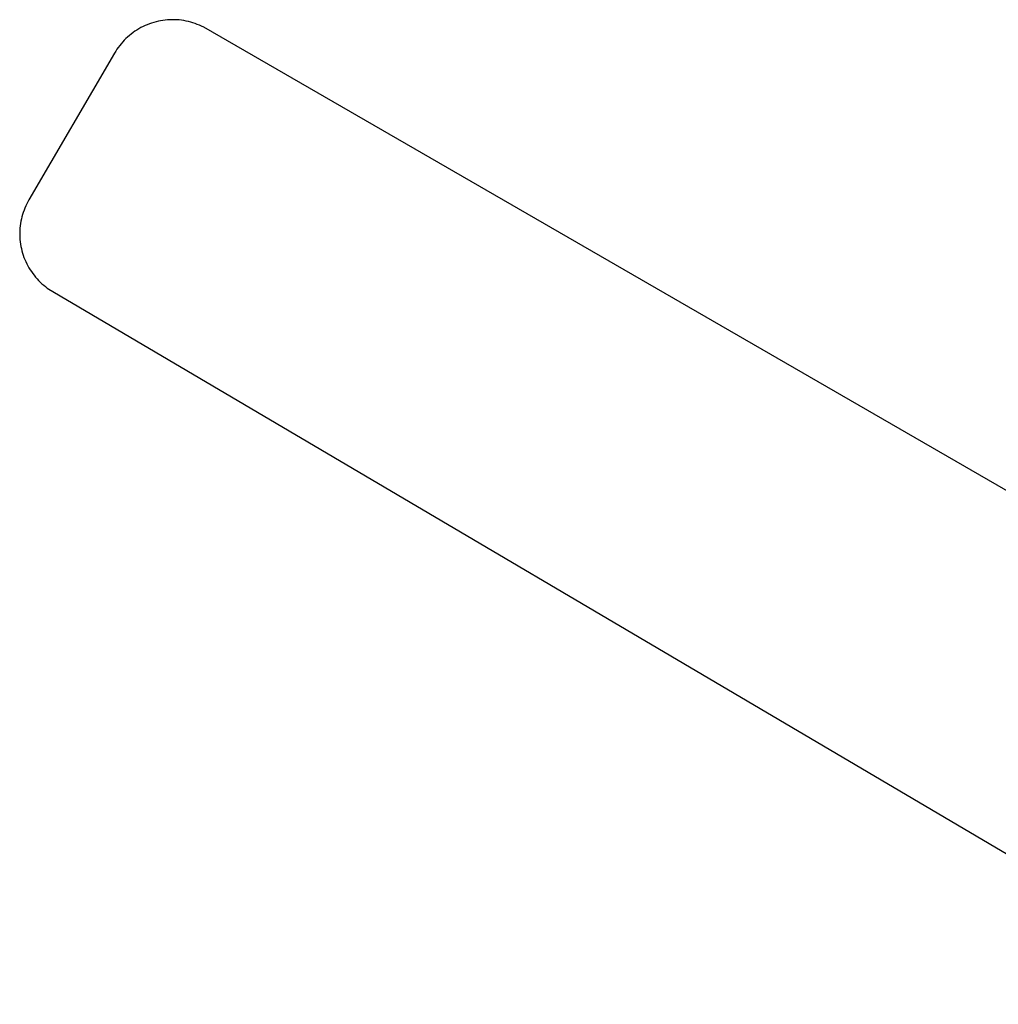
# Model space of a CAD drawing. Header units: millimetres. Extents: x 5929 to 8427, y 8701 to 10348.
# Tile 7 of 31: x 5929 to 6291, y 9984 to 10348. Entities that reach past the tile are written whole.
import ezdxf

# ---------------------------------------------------------------- set-up
doc = ezdxf.new("R2010")
doc.units = ezdxf.units.MM
doc.layers.add('Make2D$Visible$Curvas', color=7, linetype='Continuous')

msp = doc.modelspace()

# ---------------------------------------------------------------- linework, layer by layer
at = {"layer": 'Make2D$Visible$Curvas', "color": 29, "lineweight": -3, "true_color": 0x4d342b}
for p, q in [((5973.86, 10345.42), (5973.11, 10345)), ((5974.62, 10345.81), (5973.86, 10345.42)), ((5975.4, 10346.18), (5974.62, 10345.81)), ((5976.19, 10346.52), (5975.4, 10346.18)), ((5977, 10346.83), (5976.19, 10346.52)), ((5977.81, 10347.11), (5977, 10346.83)), ((5978.63, 10347.37), (5977.81, 10347.11)), ((5979.46, 10347.6), (5978.63, 10347.37)), ((5980.3, 10347.79), (5979.46, 10347.6)), ((5981.14, 10347.96), (5980.3, 10347.79)), ((5981.99, 10348.1), (5981.14, 10347.96)), ((5982.85, 10348.21), (5981.99, 10348.1)), ((5983.71, 10348.29), (5982.85, 10348.21)), ((5984.57, 10348.34), (5983.71, 10348.29)), ((5985.43, 10348.36), (5984.57, 10348.34)), ((5986.29, 10348.35), (5985.43, 10348.36)), ((5987.15, 10348.32), (5986.29, 10348.35)), ((5988.01, 10348.25), (5987.15, 10348.32)), ((5988.86, 10348.15), (5988.01, 10348.25)), ((5989.71, 10348.02), (5988.86, 10348.15)), ((5990.56, 10347.86), (5989.71, 10348.02)), ((5991.4, 10347.67), (5990.56, 10347.86)), ((5992.23, 10347.46), (5991.4, 10347.67)), ((5993.06, 10347.21), (5992.23, 10347.46)), ((5993.88, 10346.94), (5993.06, 10347.21)), ((5994.68, 10346.64), (5993.88, 10346.94)), ((5995.48, 10346.31), (5994.68, 10346.64)), ((5996.26, 10345.95), (5995.48, 10346.31)), ((5997.03, 10345.57), (5996.26, 10345.95)), ((6426.92, 10097.31), (5997.03, 10345.57)), ((5968.94, 10341.95), (5968.31, 10341.36)), ((5969.59, 10342.52), (5968.94, 10341.95)), ((5970.26, 10343.06), (5969.59, 10342.52)), ((5970.95, 10343.58), (5970.26, 10343.06)), ((5971.65, 10344.08), (5970.95, 10343.58)), ((5972.37, 10344.55), (5971.65, 10344.08)), ((5973.11, 10345), (5972.37, 10344.55)), ((5965.5, 10338.11), (5965, 10337.41)), ((5966.02, 10338.8), (5965.5, 10338.11)), ((5966.56, 10339.47), (5966.02, 10338.8)), ((5967.12, 10340.12), (5966.56, 10339.47)), ((5967.71, 10340.75), (5967.12, 10340.12)), ((5968.31, 10341.36), (5967.71, 10340.75)), ((5964.09, 10335.95), (5932.51, 10281.78)), ((5964.54, 10336.69), (5964.09, 10335.95)), ((5965, 10337.41), (5964.54, 10336.69)), ((5931.7, 10280.29), (5931.33, 10279.53)), ((5932.09, 10281.04), (5931.7, 10280.29)), ((5932.51, 10281.78), (5932.09, 10281.04)), ((5930.13, 10276.35), (5929.9, 10275.54)), ((5930.39, 10277.16), (5930.13, 10276.35)), ((5930.67, 10277.96), (5930.39, 10277.16)), ((5930.99, 10278.75), (5930.67, 10277.96)), ((5931.33, 10279.53), (5930.99, 10278.75)), ((5929.37, 10273.05), (5929.26, 10272.2)), ((5929.52, 10273.88), (5929.37, 10273.05)), ((5929.69, 10274.71), (5929.52, 10273.88)), ((5929.9, 10275.54), (5929.69, 10274.71)), ((5929.11, 10270.51), (5929.08, 10269.67)), ((5929.08, 10269.67), (5929.08, 10268.82)), ((5929.08, 10268.82), (5929.1, 10267.97)), ((5929.17, 10271.36), (5929.11, 10270.51)), ((5929.26, 10272.2), (5929.17, 10271.36)), ((5929.1, 10267.97), (5929.16, 10267.12)), ((5929.16, 10267.12), (5929.25, 10266.28)), ((5929.25, 10266.28), (5929.36, 10265.44)), ((5929.36, 10265.44), (5929.51, 10264.6)), ((5929.51, 10264.6), (5929.68, 10263.77)), ((5929.68, 10263.77), (5929.88, 10262.94)), ((5929.88, 10262.94), (5930.11, 10262.13)), ((5930.11, 10262.13), (5930.37, 10261.32)), ((5930.37, 10261.32), (5930.65, 10260.52)), ((5930.65, 10260.52), (5930.96, 10259.73)), ((5930.96, 10259.73), (5931.3, 10258.95)), ((5931.3, 10258.95), (5931.67, 10258.18)), ((5931.67, 10258.18), (5932.06, 10257.43)), ((5932.06, 10257.43), (5932.48, 10256.69)), ((5932.48, 10256.69), (5932.92, 10255.97)), ((5932.92, 10255.97), (5933.38, 10255.26)), ((5933.38, 10255.26), (5933.88, 10254.57)), ((5933.88, 10254.57), (5934.39, 10253.89)), ((5934.39, 10253.89), (5934.93, 10253.23)), ((5934.93, 10253.23), (5935.49, 10252.59)), ((5935.49, 10252.59), (5936.07, 10251.98)), ((5936.07, 10251.98), (5936.67, 10251.38)), ((5936.67, 10251.38), (5937.29, 10250.8)), ((5937.29, 10250.8), (5937.93, 10250.24)), ((5937.93, 10250.24), (5938.59, 10249.71)), ((5938.59, 10249.71), (5939.27, 10249.2)), ((5939.27, 10249.2), (6387.9, 9984.48))]:
    msp.add_line(p, q, dxfattribs=at)

doc.saveas('drawing.dxf')
